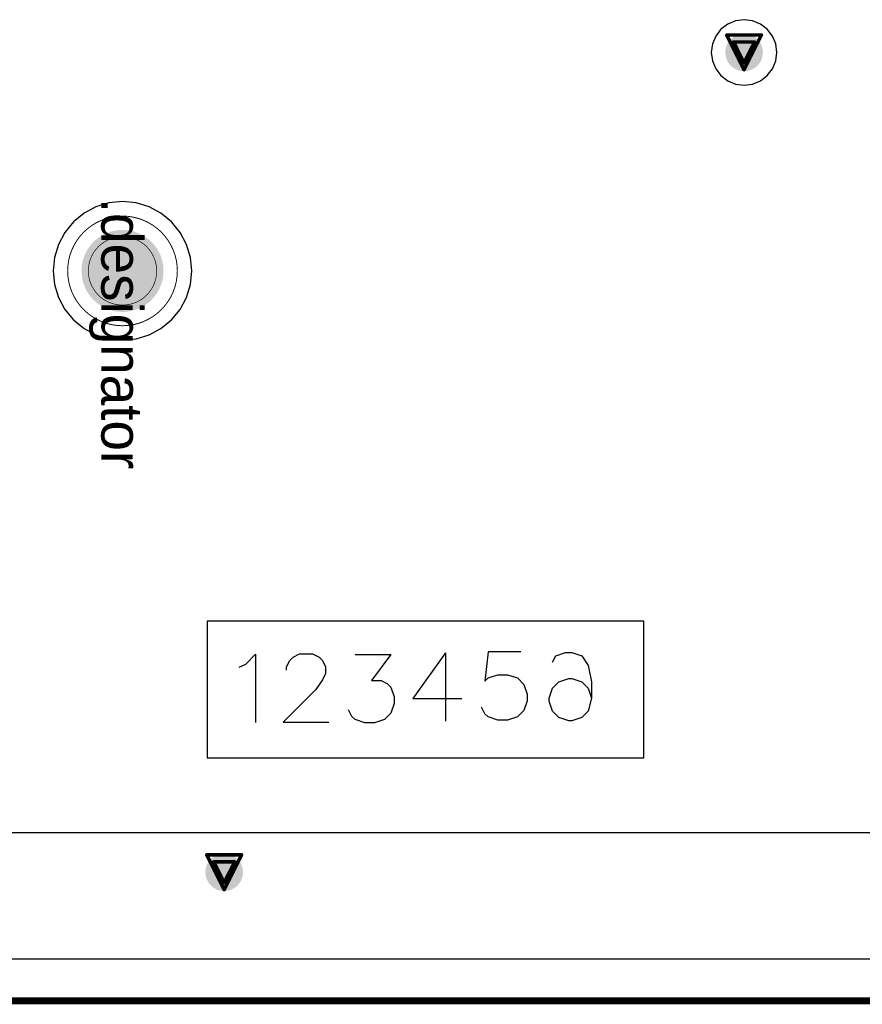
# Model space of a CAD drawing. Header units: millimetres. Extents: x 138 to 555, y 26 to 334.
# Tile 2 of 256: x 170 to 183, y 61 to 76. Entities that reach past the tile are written whole.
import ezdxf

# ---------------------------------------------------------------- set-up
doc = ezdxf.new("R2010")
doc.units = ezdxf.units.MM
for name, color, linetype in [('BottomLayer', 5, 'Continuous'), ('DrillDrawing', 1, 'Continuous'), ('KeepOutLayer', 6, 'Continuous'), ('Mechanical20', 56, 'Continuous'), ('Mechanical27', 56, 'Continuous'), ('Mechanical30', 56, 'Continuous'), ('MidLayer1', 16, 'Continuous'), ('MidLayer2', 76, 'Continuous'), ('MidLayer3', 90, 'Continuous'), ('MidLayer4', 156, 'Continuous'), ('MultiLayer', 9, 'Continuous'), ('TopLayer', 1, 'Continuous'), ('TopPaste', 8, 'Continuous'), ('TopSolder', 216, 'Continuous'), ('ViaHoleLayer', 16, 'Continuous')]:
    doc.layers.add(name, color=color, linetype=linetype)

# ---------------------------------------------------------------- blocks, each defined once
blk = doc.blocks.new('MIRE_PLACE_SMD_0P8MM_495')
at = {"layer": 'Mechanical20'}
for points, const_width in [([(0.8, 0, 1), (-0.8, 0, 1)], 0.01), ([(-0.803, 0, 1), (-0.798, 0, 1)], 0.005), ([(0.798, 0, 1), (0.803, 0, 1)], 0.005)]:
    blk.add_lwpolyline(points, format="xyb", close=True, dxfattribs=dict(at, const_width=const_width))
at = {"layer": 'Mechanical27'}
for points, const_width in [([(0.5, 0, 1), (-0.5, 0, 1)], 0.01), ([(-0.502, 0, 1), (-0.497, 0, 1)], 0.005), ([(0.497, 0, 1), (0.502, 0, 1)], 0.005)]:
    blk.add_lwpolyline(points, format="xyb", close=True, dxfattribs=dict(at, const_width=const_width))
at = {"layer": 'TopLayer'}
for points, const_width in [([(0.804, 0, 1), (-0.804, 0, 1)], 0.01), ([(-0.2, 0, 1), (0.2, 0, 1)], 0.4), ([(-0.806, 0, 1), (-0.801, 0, 1)], 0.005), ([(0.801, 0, 1), (0.806, 0, 1)], 0.005)]:
    blk.add_lwpolyline(points, format="xyb", close=True, dxfattribs=dict(at, const_width=const_width))
at = {"layer": 'TopPaste', "const_width": 0.4}
blk.add_lwpolyline([(-0.2, 0, 1), (0.2, 0, 1)], format="xyb", close=True, dxfattribs=at)
at = {"layer": 'TopSolder', "const_width": 0.6}
blk.add_lwpolyline([(-0.3, 0, 1), (0.3, 0, 1)], format="xyb", close=True, dxfattribs=at)

msp = doc.modelspace()

# ---------------------------------------------------------------- linework, layer by layer
at = {"layer": 'BottomLayer'}
for p, q in [((179.512, 67.061), (173.123, 67.061)), ((173.123, 67.061), (173.123, 65.061)), ((179.512, 65.061), (179.512, 67.061)), ((178.175, 66.461), (178.223, 66.556)), ((178.223, 66.556), (178.365, 66.604)), ((178.365, 66.604), (178.461, 66.604)), ((178.461, 66.604), (178.604, 66.556)), ((178.604, 66.556), (178.699, 66.413)), ((178.699, 66.413), (178.746, 66.175)), ((178.175, 66.08), (178.27, 66.175)), ((178.27, 66.175), (178.413, 66.223)), ((178.413, 66.223), (178.461, 66.223)), ((178.461, 66.223), (178.604, 66.175)), ((178.604, 66.175), (178.699, 66.08)), ((178.746, 66.175), (178.746, 65.937)), ((178.127, 65.937), (178.175, 66.08)), ((178.699, 66.08), (178.746, 65.937)), ((178.127, 65.89), (178.127, 65.937)), ((178.175, 65.747), (178.127, 65.89)), ((178.746, 65.937), (178.699, 65.747)), ((178.27, 65.652), (178.175, 65.747)), ((178.699, 65.747), (178.604, 65.652)), ((178.413, 65.604), (178.27, 65.652)), ((178.461, 65.604), (178.413, 65.604)), ((178.604, 65.652), (178.461, 65.604)), ((173.123, 65.061), (179.512, 65.061)), ((368.209, 62.119), (161.432, 62.119))]:
    msp.add_line(p, q, dxfattribs=at)
at = {"layer": 'BottomLayer', "const_width": 0.275}
for points in [[(180.841, 75.381, 1), (181.116, 75.381, 1)], [(173.237, 63.389, 1), (173.512, 63.389, 1)]]:
    msp.add_lwpolyline(points, format="xyb", close=True, dxfattribs=at)
at = {"layer": 'DrillDrawing'}
for points, const_width in [([(180.724, 75.635), (181.232, 75.635)], 0.0508), ([(180.724, 75.635), (180.978, 75.127)], 0.0508), ([(180.978, 75.127), (181.232, 75.635)], 0.0508), ([(180.826, 75.533), (181.131, 75.533)], 0.0508), ([(180.826, 75.533), (180.978, 75.228)], 0.0508), ([(180.978, 75.228), (181.131, 75.533)], 0.0508), ([(173.12, 63.643), (173.628, 63.643)], 0.0508), ([(173.12, 63.643), (173.374, 63.135)], 0.0508), ([(173.374, 63.135), (173.628, 63.643)], 0.0508), ([(173.222, 63.541), (173.527, 63.541)], 0.0508), ([(173.222, 63.541), (173.374, 63.237)], 0.0508), ([(173.374, 63.237), (173.527, 63.541)], 0.0508), ([(160.82, 61.507), (368.82, 61.507)], 0.1)]:
    msp.add_lwpolyline(points, dxfattribs=dict(at, const_width=const_width))
at = {"layer": 'DrillDrawing', "const_width": 0.0254}
for points in [[(180.712, 75.635, 1), (180.737, 75.635, 1)], [(180.712, 75.635, 1), (180.737, 75.635, 1)], [(181.22, 75.635, 1), (181.245, 75.635, 1)], [(181.22, 75.635, 1), (181.245, 75.635, 1)], [(180.813, 75.533, 1), (180.839, 75.533, 1)], [(180.813, 75.533, 1), (180.839, 75.533, 1)], [(181.118, 75.533, 1), (181.143, 75.533, 1)], [(181.118, 75.533, 1), (181.143, 75.533, 1)], [(180.966, 75.228, 1), (180.991, 75.228, 1)], [(180.966, 75.228, 1), (180.991, 75.228, 1)], [(180.966, 75.127, 1), (180.991, 75.127, 1)], [(180.966, 75.127, 1), (180.991, 75.127, 1)], [(173.107, 63.643, 1), (173.133, 63.643, 1)], [(173.107, 63.643, 1), (173.133, 63.643, 1)], [(173.615, 63.643, 1), (173.641, 63.643, 1)], [(173.615, 63.643, 1), (173.641, 63.643, 1)], [(173.209, 63.541, 1), (173.234, 63.541, 1)], [(173.209, 63.541, 1), (173.234, 63.541, 1)], [(173.514, 63.541, 1), (173.539, 63.541, 1)], [(173.514, 63.541, 1), (173.539, 63.541, 1)], [(173.361, 63.237, 1), (173.387, 63.237, 1)], [(173.361, 63.237, 1), (173.387, 63.237, 1)], [(173.361, 63.135, 1), (173.387, 63.135, 1)], [(173.361, 63.135, 1), (173.387, 63.135, 1)]]:
    msp.add_lwpolyline(points, format="xyb", close=True, dxfattribs=at)
at = {"layer": 'KeepOutLayer', "const_width": 0.1}
msp.add_lwpolyline([(160.82, 61.507), (368.82, 61.507)], dxfattribs=at)
at = {"layer": 'Mechanical27', "const_width": 0.1}
msp.add_lwpolyline([(160.82, 61.507), (368.82, 61.507)], dxfattribs=at)
at = {"layer": 'Mechanical30', "const_width": 0.1}
msp.add_lwpolyline([(160.82, 61.507), (368.82, 61.507)], dxfattribs=at)
at = {"layer": 'MidLayer1'}
for p, q in [((176.611, 66.597), (176.135, 65.931)), ((176.611, 66.597), (176.611, 65.597)), ((176.135, 65.931), (176.849, 65.931))]:
    msp.add_line(p, q, dxfattribs=at)
at = {"layer": 'MidLayer1', "const_width": 0.275}
for points in [[(180.841, 75.381, 1), (181.116, 75.381, 1)], [(173.237, 63.389, 1), (173.512, 63.389, 1)]]:
    msp.add_lwpolyline(points, format="xyb", close=True, dxfattribs=at)
at = {"layer": 'MidLayer2'}
for p, q in [((179.512, 67.061), (173.123, 67.061)), ((173.123, 67.061), (173.123, 65.061)), ((179.512, 65.061), (179.512, 67.061)), ((177.235, 66.612), (177.187, 66.184)), ((177.711, 66.612), (177.235, 66.612)), ((177.235, 66.231), (177.378, 66.279)), ((177.378, 66.279), (177.52, 66.279)), ((177.52, 66.279), (177.663, 66.231)), ((177.187, 66.184), (177.235, 66.231)), ((177.663, 66.231), (177.758, 66.136)), ((177.758, 66.136), (177.806, 65.993)), ((177.806, 65.993), (177.806, 65.898)), ((177.806, 65.898), (177.758, 65.755)), ((177.187, 65.708), (177.14, 65.803)), ((177.235, 65.66), (177.187, 65.708)), ((177.758, 65.755), (177.663, 65.66)), ((177.378, 65.612), (177.235, 65.66)), ((177.52, 65.612), (177.378, 65.612)), ((177.663, 65.66), (177.52, 65.612)), ((173.123, 65.061), (179.512, 65.061)), ((368.209, 62.119), (161.432, 62.119))]:
    msp.add_line(p, q, dxfattribs=at)
at = {"layer": 'MidLayer2', "const_width": 0.275}
for points in [[(180.841, 75.381, 1), (181.116, 75.381, 1)], [(173.237, 63.389, 1), (173.512, 63.389, 1)]]:
    msp.add_lwpolyline(points, format="xyb", close=True, dxfattribs=at)
at = {"layer": 'MidLayer3'}
for p, q in [((179.512, 67.061), (173.123, 67.061)), ((173.123, 67.061), (173.123, 65.061)), ((179.512, 65.061), (179.512, 67.061)), ((174.381, 66.536), (174.476, 66.583)), ((174.476, 66.583), (174.667, 66.583)), ((174.667, 66.583), (174.762, 66.536)), ((174.286, 66.393), (174.333, 66.488)), ((174.333, 66.488), (174.381, 66.536)), ((174.762, 66.536), (174.81, 66.488)), ((174.81, 66.488), (174.857, 66.393)), ((174.286, 66.345), (174.286, 66.393)), ((174.857, 66.298), (174.81, 66.202)), ((174.857, 66.393), (174.857, 66.298)), ((174.81, 66.202), (174.714, 66.06)), ((174.714, 66.06), (174.238, 65.584)), ((174.238, 65.584), (174.905, 65.584)), ((173.123, 65.061), (179.512, 65.061)), ((368.209, 62.119), (161.432, 62.119))]:
    msp.add_line(p, q, dxfattribs=at)
at = {"layer": 'MidLayer3', "const_width": 0.275}
for points in [[(180.841, 75.381, 1), (181.116, 75.381, 1)], [(173.237, 63.389, 1), (173.512, 63.389, 1)]]:
    msp.add_lwpolyline(points, format="xyb", close=True, dxfattribs=at)
at = {"layer": 'MidLayer4'}
for p, q in [((180.739, 75.796), (180.639, 75.719)), ((180.854, 75.843), (180.739, 75.796)), ((180.978, 75.86), (180.854, 75.843)), ((181.102, 75.843), (180.978, 75.86)), ((181.218, 75.796), (181.102, 75.843)), ((181.317, 75.719), (181.218, 75.796)), ((180.563, 75.62), (180.515, 75.505)), ((180.639, 75.719), (180.563, 75.62)), ((181.393, 75.62), (181.317, 75.719)), ((181.441, 75.505), (181.393, 75.62)), ((180.515, 75.505), (180.499, 75.381)), ((181.457, 75.381), (181.441, 75.505)), ((180.499, 75.381), (180.515, 75.257)), ((181.441, 75.257), (181.457, 75.381)), ((180.515, 75.257), (180.563, 75.141)), ((181.393, 75.141), (181.441, 75.257)), ((180.563, 75.141), (180.639, 75.042)), ((180.639, 75.042), (180.739, 74.966)), ((181.218, 74.966), (181.317, 75.042)), ((181.317, 75.042), (181.393, 75.141)), ((180.739, 74.966), (180.854, 74.918)), ((180.854, 74.918), (180.978, 74.901)), ((180.978, 74.901), (181.102, 74.918)), ((181.102, 74.918), (181.218, 74.966)), ((179.512, 67.061), (173.123, 67.061)), ((173.123, 67.061), (173.123, 65.061)), ((179.512, 65.061), (179.512, 67.061)), ((175.289, 66.573), (175.813, 66.573)), ((175.813, 66.573), (175.527, 66.192)), ((175.527, 66.192), (175.67, 66.192)), ((175.67, 66.192), (175.765, 66.145)), ((175.765, 66.145), (175.813, 66.097)), ((175.813, 66.097), (175.861, 65.954)), ((175.861, 65.859), (175.813, 65.716)), ((175.861, 65.954), (175.861, 65.859)), ((175.242, 65.669), (175.194, 65.764)), ((175.813, 65.716), (175.718, 65.621)), ((175.289, 65.621), (175.242, 65.669)), ((175.432, 65.573), (175.289, 65.621)), ((175.575, 65.573), (175.432, 65.573)), ((175.718, 65.621), (175.575, 65.573)), ((173.123, 65.061), (179.512, 65.061)), ((361.668, 63.968), (167.973, 63.968))]:
    msp.add_line(p, q, dxfattribs=at)
at = {"layer": 'MidLayer4', "const_width": 0.275}
for points in [[(180.841, 75.381, 1), (181.116, 75.381, 1)], [(173.237, 63.389, 1), (173.512, 63.389, 1)]]:
    msp.add_lwpolyline(points, format="xyb", close=True, dxfattribs=at)
at = {"layer": 'MultiLayer'}
for p, q in [((179.512, 67.061), (173.123, 67.061)), ((173.123, 67.061), (173.123, 65.061)), ((179.512, 65.061), (179.512, 67.061)), ((173.123, 65.061), (179.512, 65.061))]:
    msp.add_line(p, q, dxfattribs=at)
at = {"layer": 'MultiLayer', "const_width": 0.275}
for points in [[(180.841, 75.381, 1), (181.116, 75.381, 1)], [(173.237, 63.389, 1), (173.512, 63.389, 1)]]:
    msp.add_lwpolyline(points, format="xyb", close=True, dxfattribs=at)
at = {"layer": 'TopLayer'}
for p, q in [((171.689, 73.179), (171.499, 73.121)), ((171.887, 73.198), (171.689, 73.179)), ((172.085, 73.179), (171.887, 73.198)), ((172.275, 73.121), (172.085, 73.179)), ((171.324, 73.028), (171.171, 72.902)), ((171.499, 73.121), (171.324, 73.028)), ((172.45, 73.028), (172.275, 73.121)), ((172.604, 72.902), (172.45, 73.028)), ((171.171, 72.902), (171.045, 72.748)), ((172.73, 72.748), (172.604, 72.902)), ((171.045, 72.748), (170.951, 72.573)), ((172.823, 72.573), (172.73, 72.748)), ((170.951, 72.573), (170.893, 72.383)), ((172.881, 72.383), (172.823, 72.573)), ((170.893, 72.383), (170.874, 72.185)), ((172.901, 72.185), (172.881, 72.383)), ((170.874, 72.185), (170.893, 71.987)), ((172.881, 71.987), (172.901, 72.185)), ((170.893, 71.987), (170.951, 71.797)), ((172.823, 71.797), (172.881, 71.987)), ((170.951, 71.797), (171.045, 71.622)), ((172.73, 71.622), (172.823, 71.797)), ((171.045, 71.622), (171.171, 71.468)), ((172.604, 71.468), (172.73, 71.622)), ((171.171, 71.468), (171.324, 71.342)), ((172.45, 71.342), (172.604, 71.468)), ((171.324, 71.342), (171.499, 71.249)), ((172.275, 71.249), (172.45, 71.342)), ((171.499, 71.249), (171.689, 71.191)), ((171.689, 71.191), (171.887, 71.172)), ((171.887, 71.172), (172.085, 71.191)), ((172.085, 71.191), (172.275, 71.249)), ((179.512, 67.061), (173.123, 67.061)), ((173.123, 67.061), (173.123, 65.061)), ((179.512, 65.061), (179.512, 67.061)), ((173.689, 66.435), (173.832, 66.578)), ((173.832, 66.578), (173.832, 65.578)), ((173.594, 66.387), (173.689, 66.435)), ((173.123, 65.061), (179.512, 65.061)), ((368.209, 62.119), (161.432, 62.119))]:
    msp.add_line(p, q, dxfattribs=at)
at = {"layer": 'TopLayer', "const_width": 0.275}
for points in [[(180.841, 75.381, 1), (181.116, 75.381, 1)], [(173.237, 63.389, 1), (173.512, 63.389, 1)]]:
    msp.add_lwpolyline(points, format="xyb", close=True, dxfattribs=at)
at = {"layer": 'ViaHoleLayer', "const_width": 0.15}
for points in [[(180.903, 75.381, 1), (181.053, 75.381, 1)], [(173.299, 63.389, 1), (173.449, 63.389, 1)]]:
    msp.add_lwpolyline(points, format="xyb", close=True, dxfattribs=at)

# ---------------------------------------------------------------- block references
at = {"rotation": 270}
msp.add_blockref('MIRE_PLACE_SMD_0P8MM_495', (171.887, 72.185), dxfattribs=at)

# ---------------------------------------------------------------- texts
at = {"layer": 'Mechanical27'}
msp.add_text('.designator', height=0.6, rotation=270, dxfattribs=at).set_placement((171.577, 73.254))

doc.saveas('drawing.dxf')
